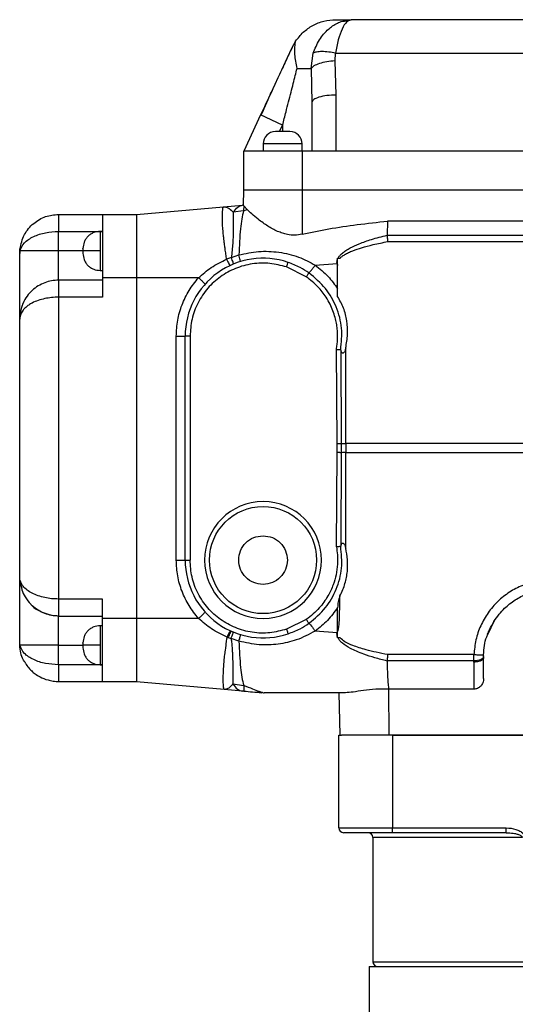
# Model space of a CAD drawing. Header units: millimetres. Extents: x 183 to 1403, y 24 to 1305.
# Tile 28 of 31: x 826 to 928, y 741 to 944. Entities that reach past the tile are written whole.
import ezdxf

# ---------------------------------------------------------------- set-up
doc = ezdxf.new("R2010")
doc.units = ezdxf.units.MM

msp = doc.modelspace()

# ---------------------------------------------------------------- linework, layer by layer
at = {"color": 7, "linetype": 'Continuous', "lineweight": 25}
for p, q in [((892.99, 943.39), (894.09, 943.62)), ((894.09, 943.62), (893.87, 943.51)), ((992.86, 943.62), (894.09, 943.62)), ((882.65, 939.21), (881.87, 937.84)), ((881.9, 937.91), (881.73, 937.54)), ((885.85, 933.62), (886.26, 936.71)), ((890.74, 935.16), (890.87, 936.71)), ((890.87, 936.71), (996.08, 936.71)), ((890.98, 928.14), (890.74, 935.16)), ((882.95, 933.62), (885.85, 933.62)), ((885.85, 933.62), (885.98, 926.6)), ((885.98, 926.6), (885.98, 916.62)), ((890.98, 916.62), (890.98, 928.14)), ((875.44, 924.06), (871.98, 916.62)), ((879.98, 921.94), (875.44, 924.06)), ((871.98, 908.62), (871.98, 916.62)), ((883.98, 916.62), (871.98, 916.62)), ((875.98, 918.12), (875.98, 916.62)), ((883.98, 916.62), (883.98, 918.12)), ((883.98, 916.62), (883.98, 908.62)), ((890.98, 916.62), (883.98, 916.62)), ((995.98, 916.62), (890.98, 916.62)), ((871.92, 905.53), (871.98, 908.62)), ((883.98, 908.62), (871.98, 908.62)), ((883.98, 908.62), (883.98, 899.55)), ((1002.98, 908.62), (883.98, 908.62)), ((849.95, 903.62), (867.8, 905.18)), ((867.8, 905.18), (871.75, 905.53)), ((871.95, 904.35), (869.84, 904.07)), ((871.92, 905.54), (871.75, 905.53)), ((872, 905.4), (871.92, 905.53)), ((872, 905.4), (871.95, 904.35)), ((871.95, 904.35), (872.7, 904.63)), ((872, 905.4), (872.7, 904.63)), ((833.95, 903.62), (842.95, 903.62)), ((842.95, 903.62), (849.95, 903.62)), ((842.95, 903.62), (842.95, 890.62)), ((849.95, 903.62), (849.95, 890.62)), ((901.54, 902.23), (901.44, 899.35)), ((1002.98, 902.23), (901.54, 902.23)), ((833.95, 896.12), (833.95, 900.12)), ((833.95, 900.12), (842.95, 900.12)), ((842.95, 900.12), (842.45, 900.12)), ((901.44, 899.33), (1031.36, 899.33)), ((901.56, 898.03), (1031.36, 898.03)), ((825.95, 895.62), (826, 896.51)), ((826, 896.12), (825.95, 895.62)), ((826, 896.51), (826, 896.12)), ((833.95, 896.12), (826, 896.12)), ((833.95, 890.12), (833.95, 896.12)), ((842.45, 896.12), (838.95, 896.12)), ((869.45, 894.74), (868.47, 894.4)), ((869.45, 894.74), (870.98, 895.29)), ((891.28, 894.49), (891.28, 894.62)), ((891.28, 893.56), (891.28, 894.49)), ((891.34, 894.62), (891.77, 894.62)), ((842.45, 892.12), (842.95, 892.12)), ((884.83, 890.81), (880.77, 892.82)), ((886.68, 893.2), (891.17, 893.54)), ((891.17, 893.54), (891.28, 893.56)), ((891.28, 893.15), (891.28, 893.56)), ((891.28, 886.76), (891.28, 893.15)), ((842.95, 890.12), (833.95, 890.12)), ((842.95, 890.62), (842.95, 886.62)), ((849.95, 890.62), (842.95, 890.62)), ((862.7, 890.62), (849.95, 890.62)), ((849.95, 890.62), (849.95, 820.62)), ((833.95, 886.62), (833.95, 824.62)), ((842.95, 886.62), (833.95, 886.62)), ((825.95, 829.12), (825.95, 882.12)), ((858.12, 832.62), (858.12, 878.62)), ((859.95, 832.62), (859.95, 878.62)), ((860.95, 878.62), (859.95, 878.62)), ((860.95, 878.62), (860.95, 832.62)), ((891.2, 856.55), (891.02, 875.91)), ((892.95, 856.55), (892.95, 876.21)), ((892.07, 856.56), (891.98, 875.66)), ((891.2, 854.69), (891.2, 856.55)), ((892.07, 854.68), (892.07, 856.56)), ((892.95, 856.55), (892.95, 854.69)), ((1072.56, 856.55), (892.95, 856.55)), ((891.02, 835.32), (891.2, 854.69)), ((891.98, 835.57), (892.07, 854.68)), ((892.95, 835.03), (892.95, 854.69)), ((892.95, 854.69), (1072.56, 854.69)), ((859.95, 832.62), (860.95, 832.62)), ((842.95, 824.62), (833.95, 824.62)), ((842.95, 820.62), (842.95, 824.62)), ((833.95, 821.12), (842.95, 821.12)), ((833.95, 815.12), (833.95, 821.12)), ((842.95, 819.12), (842.45, 819.12)), ((849.95, 820.62), (842.95, 820.62)), ((842.95, 807.62), (842.95, 820.62)), ((849.95, 820.62), (849.95, 807.62)), ((862.7, 820.62), (849.95, 820.62)), ((884.83, 820.43), (880.77, 818.41)), ((922.15, 817.34), (923.52, 820.22)), ((891.17, 817.7), (886.68, 818.04)), ((891.28, 817.67), (891.17, 817.7)), ((891.28, 817.67), (891.28, 818.09)), ((891.28, 818.09), (891.39, 818.07)), ((891.28, 816.75), (891.28, 817.67)), ((826, 815.12), (825.95, 815.62)), ((826, 814.73), (825.95, 815.62)), ((826, 815.12), (826, 814.73)), ((833.95, 811.12), (833.95, 815.12)), ((842.45, 815.12), (838.95, 815.12)), ((868.55, 816.81), (868.81, 816.71)), ((868.55, 816.74), (868.55, 816.81)), ((868.55, 816.74), (868.81, 816.71)), ((868.81, 816.71), (869.39, 816.51)), ((871, 815.94), (869.39, 816.51)), ((891.28, 816.62), (891.28, 816.75)), ((891.77, 816.62), (891.34, 816.62)), ((919.29, 813.21), (901.55, 813.2)), ((921.22, 813.17), (921.29, 813.17)), ((842.95, 811.12), (833.95, 811.12)), ((842.45, 811.12), (842.95, 811.12)), ((919.28, 811.91), (901.43, 811.91)), ((919.28, 811.67), (919.28, 811.91)), ((921.28, 812.62), (921.28, 812.8)), ((833.95, 807.74), (833.95, 807.62)), ((842.95, 807.62), (833.95, 807.62)), ((849.95, 807.62), (842.95, 807.62)), ((867.96, 806.04), (849.95, 807.62)), ((869.77, 807.18), (871.97, 806.88)), ((871.75, 805.71), (867.96, 806.04)), ((872.08, 805.68), (871.75, 805.71)), ((872.06, 805.76), (872.08, 805.68)), ((875.16, 805.44), (875.71, 805.38)), ((891.78, 796.62), (891.62, 805.37)), ((919.28, 806.11), (901.76, 806.11)), ((901.76, 806.11), (901.78, 796.62)), ((891.53, 796.62), (892.08, 796.62)), ((891.53, 777.62), (891.53, 796.62)), ((901.78, 796.62), (892.08, 796.62)), ((1018.78, 796.62), (901.78, 796.62)), ((902.53, 796.62), (902.53, 777.62)), ((902.53, 796.62), (1018.03, 796.62)), ((891.53, 777.62), (902.53, 777.62)), ((902.53, 776.62), (902.53, 777.62)), ((902.53, 777.62), (925.91, 777.62)), ((925.91, 776.62), (925.91, 777.62)), ((902.53, 776.62), (892.53, 776.62)), ((898.53, 775.62), (898.53, 750.12)), ((925.91, 776.62), (902.53, 776.62)), ((925.91, 776.62), (926.36, 776.58)), ((897.78, 749.12), (897.78, 733.62)), ((897.78, 749.12), (1022.78, 749.12))]:
    msp.add_line(p, q, dxfattribs=at)
at = {"color": 8, "linetype": 'Continuous', "lineweight": 25}
for p, q in [((879.36, 920.62), (879.98, 921.94)), ((879.98, 921.94), (879.98, 920.62)), ((883.98, 918.12), (875.98, 918.12)), ((842.45, 900.12), (842.45, 896.12)), ((838.95, 896.12), (833.95, 896.12)), ((842.45, 896.12), (842.45, 892.12)), ((842.45, 819.12), (842.45, 815.12)), ((833.95, 815.12), (838.95, 815.12)), ((842.45, 815.12), (842.45, 811.12)), ((929.21, 775.62), (898.53, 775.62)), ((898.53, 750.12), (960.28, 750.12))]:
    msp.add_line(p, q, dxfattribs=at)
at = {"color": 7, "linetype": 'Continuous', "lineweight": 25, "flags": 128}
for points in [[(833.95, 815.12), (832.49, 815.12), (831.09, 815.12), (829.78, 815.12), (828.61, 815.12), (827.62, 815.12), (826.84, 815.12), (826.29, 815.12), (826, 815.12)], [(867.96, 806.04), (867.95, 806.05), (867.95, 806.06), (867.95, 806.06), (867.94, 806.08), (867.92, 806.11), (867.9, 806.2), (867.88, 806.27), (867.88, 806.3), (867.85, 806.5), (867.83, 806.7), (867.82, 806.9), (867.81, 807.07), (867.78, 807.5), (867.78, 807.84), (867.78, 808.4), (867.78, 808.82), (867.8, 809.37), (867.82, 809.97), (867.9, 811.03), (867.98, 811.95), (868.06, 812.78), (868.11, 813.2), (868.15, 813.56), (868.19, 813.88), (868.19, 813.88), (868.19, 813.88), (868.19, 813.88), (868.19, 813.88), (868.19, 813.88), (868.19, 813.88), (868.19, 813.88), (868.19, 813.88), (868.19, 813.88), (868.19, 813.88), (868.19, 813.88), (868.19, 813.9), (868.19, 813.93), (868.21, 814.07), (868.28, 814.6), (868.34, 815.06), (868.37, 815.35), (868.44, 815.93), (868.5, 816.39), (868.55, 816.74)], [(921.28, 812.8), (921.24, 812.62), (921.12, 812.45), (920.94, 812.3), (920.69, 812.16), (920.38, 812.05), (920.04, 811.97), (919.67, 811.92), (919.28, 811.91)]]:
    msp.add_lwpolyline(points, dxfattribs=at)
at = {"color": 7, "linetype": 'Continuous', "lineweight": 25}
msp.add_circle((875.95, 832.62), 11, dxfattribs=at)
for centre, radius, start, end in [((878.48, 918.12), 2.5, 90, 180), ((881.48, 918.12), 2.5, 0, 90), ((875.95, 878.62), 16, 71.243, 180), ((892.85, 881.46), 24.92, 268.2178, 270.2236), ((892.85, 829.77), 24.92, 89.7764, 91.7822), ((875.95, 832.62), 12, 90, 270), ((875.95, 832.62), 12, 270, 90), ((875.95, 832.62), 16, 180, 288.7588), ((892.53, 777.62), 1, 180, 270), ((897.53, 775.62), 1, 0, 90), ((899.53, 750.12), 1, 180, 270)]:
    msp.add_arc(centre, radius, start, end, dxfattribs=at)
for points, knots in [([(882.65, 939.21), (883.15, 939.85), (884.15, 941.13), (886.16, 942.5), (888.44, 943.44), (890.1, 943.56), (890.94, 943.62)], [0, 0, 0, 0, 0.244003, 0.491821, 0.743951, 1, 1, 1, 1]), ([(882.95, 933.62), (882.74, 934.59), (882.34, 936.55), (882.54, 938.32), (882.65, 939.21)], [0, 0, 0, 0, 0.496898, 1, 1, 1, 1]), ([(881.87, 937.84), (881.45, 936.93), (880.56, 935.03), (879.11, 931.91), (877.39, 928.23), (876.13, 925.54), (875.44, 924.06)], [0, 0, 0, 0, 0.204794, 0.421679, 0.681712, 1, 1, 1, 1]), ([(881.73, 937.54), (881.64, 937.35), (881.02, 936), (879.7, 933.17), (877.7, 928.85), (876.28, 925.71), (875.52, 924.02)], [0, 0, 0, 0, 0.045474, 0.310845, 0.629215, 1, 1, 1, 1]), ([(890.87, 936.71), (890.39, 936.81), (889.39, 937.01), (888.01, 937.09), (886.88, 937.01), (886.47, 936.81), (886.26, 936.71)], [0, 0, 0, 0, 0.240038, 0.494776, 0.752321, 1, 1, 1, 1]), ([(890.74, 935.16), (890.17, 935.11), (889, 935), (887.47, 934.62), (886.33, 934.14), (886, 933.79), (885.85, 933.62)], [0, 0, 0, 0, 0.249214, 0.509149, 0.764093, 1, 1, 1, 1]), ([(879.98, 921.94), (880.21, 922.85), (880.61, 924.44), (881.19, 926.71), (881.68, 928.65), (882.14, 930.46), (882.56, 932.09), (882.82, 933.12), (882.95, 933.62)], [0, 0, 0, 0, 0.232281, 0.408632, 0.579538, 0.732109, 0.87226, 1, 1, 1, 1]), ([(881.48, 920.62), (881.45, 920.62), (881.41, 920.62), (881.11, 920.62), (880.81, 920.62), (880.62, 920.62), (880.51, 920.62), (880.34, 920.62), (879.96, 920.62), (879.5, 920.62), (879.15, 920.62), (878.99, 920.62), (878.9, 920.62), (878.76, 920.62), (878.6, 920.62), (878.52, 920.62), (878.49, 920.62), (878.48, 920.62), (878.48, 920.62), (878.48, 920.62), (878.48, 920.62)], [0, 0, 0, 0, 0.12471, 0.24942, 0.314644, 0.379754, 0.380816, 0.388673, 0.499673, 0.619445, 0.684669, 0.749779, 0.750965, 0.75953, 0.879607, 0.939792, 0.94285, 0.969766, 0.98881, 1, 1, 1, 1]), ([(868.47, 894.4), (868.45, 894.57), (868.4, 894.92), (868.32, 895.47), (868.24, 896.01), (868.17, 896.49), (868.12, 896.85), (868.07, 897.21), (868.02, 897.62), (867.96, 898.04), (867.89, 898.61), (867.8, 899.47), (867.69, 900.64), (867.62, 901.66), (867.6, 902.42), (867.59, 903.01), (867.6, 903.63), (867.63, 904.31), (867.69, 904.79), (867.73, 905.05), (867.78, 905.16), (867.79, 905.17), (867.8, 905.18)], [0, 0, 0, 0, 0.028708, 0.058174, 0.090568, 0.121901, 0.140298, 0.153681, 0.185835, 0.213407, 0.230858, 0.291693, 0.377804, 0.472523, 0.526169, 0.573006, 0.63962, 0.72303, 0.831487, 0.900747, 0.9489, 1, 1, 1, 1]), ([(867.8, 905.18), (868.15, 905.14), (868.5, 905.1), (868.89, 904.87), (868.94, 904.84), (869.02, 904.78), (869.1, 904.72), (869.14, 904.69), (869.16, 904.68), (869.19, 904.65), (869.24, 904.62), (869.28, 904.59), (869.29, 904.57), (869.33, 904.54), (869.37, 904.51), (869.41, 904.47), (869.42, 904.46), (869.42, 904.46), (869.42, 904.46), (869.42, 904.46), (869.55, 904.34), (869.69, 904.2), (869.84, 904.07)], [0, 0, 0, 0, 0.5515026, 0.552602, 0.561517, 0.6208433, 0.6688593, 0.6818937, 0.6856694, 0.6876181, 0.7332165, 0.7461034, 0.7500712, 0.7523897, 0.7973356, 0.8087889, 0.8117634, 0.8125628, 0.8127906, 0.8128615, 0.8129038, 1, 1, 1, 1]), ([(869.84, 904.07), (869.84, 903.56), (869.85, 902.56), (869.81, 900.34), (869.76, 897.72), (869.55, 895.74), (869.45, 894.74)], [0, 0, 0, 0, 0.249643, 0.498396, 0.747874, 1, 1, 1, 1]), ([(869.84, 904.07), (870.13, 904.47), (870.71, 905.27), (871.4, 905.44), (871.75, 905.53)], [0, 0, 0, 0, 0.5, 1, 1, 1, 1]), ([(871.95, 904.35), (871.82, 903.83), (871.56, 902.82), (871.3, 900.65), (871.11, 898.16), (871.03, 896.24), (870.98, 895.29)], [0, 0, 0, 0, 0.258121, 0.497596, 0.75138, 1, 1, 1, 1]), ([(883.98, 899.55), (883.47, 899.46), (882.46, 899.29), (881.09, 899.44), (879.92, 899.75), (878.89, 900.15), (877.88, 900.65), (876.89, 901.24), (875.89, 901.91), (874.74, 902.76), (873.58, 903.74), (872.99, 904.33), (872.7, 904.63)], [0, 0, 0, 0, 0.096515, 0.195635, 0.263082, 0.336218, 0.419393, 0.500505, 0.589671, 0.694893, 0.851244, 1, 1, 1, 1]), ([(826, 896.51), (826.22, 897.52), (826.66, 899.48), (828.63, 901.81), (831.14, 903.33), (833.03, 903.53), (833.95, 903.62)], [0, 0, 0, 0, 0.284162, 0.545921, 0.781139, 1, 1, 1, 1]), ([(883.98, 899.55), (885.8, 899.93), (889.54, 900.71), (895.41, 901.59), (899.45, 902.01), (901.54, 902.23)], [0, 0, 0, 0, 0.314297, 0.645565, 1, 1, 1, 1]), ([(826, 896.12), (826.22, 896.69), (826.66, 897.79), (828.63, 899.1), (831.14, 899.96), (833.03, 900.07), (833.95, 900.12)], [0, 0, 0, 0, 0.284163, 0.545922, 0.78114, 1, 1, 1, 1]), ([(842.45, 900.12), (842.01, 900.07), (841.33, 900), (840.51, 899.56), (839.95, 899.11), (839.5, 898.55), (839.06, 897.74), (838.99, 897.06), (838.95, 896.62)], [0, 0, 0, 0, 0.239457, 0.368361, 0.5, 0.631639, 0.760543, 1, 1, 1, 1]), ([(891.34, 894.62), (891.45, 894.8), (891.7, 895.19), (892.27, 895.71), (893, 896.25), (894.14, 896.91), (895.89, 897.7), (898.42, 898.58), (900.36, 899.08), (901.44, 899.35)], [0, 0, 0, 0, 0.055823, 0.12245, 0.201563, 0.294215, 0.471793, 0.706138, 1, 1, 1, 1]), ([(891.77, 894.62), (891.9, 894.75), (892.19, 895.03), (892.78, 895.41), (893.52, 895.8), (894.68, 896.29), (896.37, 896.85), (898.75, 897.49), (900.56, 897.84), (901.56, 898.03)], [0, 0, 0, 0, 0.052917, 0.11706, 0.198535, 0.2934, 0.474715, 0.708338, 1, 1, 1, 1]), ([(901.44, 899.33), (901.44, 899.33), (901.44, 899.34), (901.44, 899.35), (901.44, 899.35)], [0, 0, 0, 0, 0.500149, 1, 1, 1, 1]), ([(901.44, 899.33), (901.45, 899.16), (901.49, 898.75), (901.53, 898.3), (901.56, 898.03)], [0, 0, 0, 0, 0.395764, 1, 1, 1, 1]), ([(838.95, 896.58), (838.95, 896.6), (838.95, 896.63), (838.95, 896.6), (838.95, 896.54), (838.95, 896.47), (838.95, 896.39), (838.95, 896.28), (838.95, 896.18), (838.95, 896.12)], [0, 0, 0, 0, 0.193186, 0.3863719, 0.4917588, 0.5965932, 0.7019798, 0.806814, 1, 1, 1, 1]), ([(838.95, 896.12), (838.95, 896.06), (838.95, 895.96), (838.95, 895.84), (838.95, 895.76), (838.95, 895.7), (838.95, 895.64), (838.95, 895.62), (838.95, 895.62)], [0, 0, 0, 0, 0.239443, 0.370064, 0.5, 0.630621, 0.760557, 1, 1, 1, 1]), ([(870.98, 895.29), (872.33, 895.58), (875.04, 896.17), (879.22, 895.97), (883.19, 895.07), (885.55, 893.8), (886.68, 893.2)], [0, 0, 0, 0, 0.251126, 0.507925, 0.765943, 1, 1, 1, 1]), ([(825.95, 882.12), (825.95, 882.16), (825.95, 882.25), (825.95, 883), (825.95, 884.23), (825.95, 885.98), (825.95, 888.12), (825.95, 890.54), (825.95, 893.07), (825.95, 894.78), (825.95, 895.62)], [0, 0, 0, 0, 0.1168993, 0.2404756, 0.3689417, 0.5, 0.6310583, 0.7595244, 0.8831007, 1, 1, 1, 1]), ([(838.95, 895.62), (838.99, 895.18), (839.06, 894.5), (839.5, 893.69), (839.95, 893.12), (840.51, 892.67), (841.33, 892.24), (842.01, 892.16), (842.45, 892.12)], [0, 0, 0, 0, 0.239457, 0.368361, 0.5, 0.631639, 0.760543, 1, 1, 1, 1]), ([(862.7, 890.62), (863.54, 891.36), (865.28, 892.89), (867.38, 893.88), (868.47, 894.4)], [0, 0, 0, 0, 0.4794446, 1, 1, 1, 1]), ([(868.47, 894.4), (868.56, 894.22), (868.74, 893.86), (868.95, 893.43), (869.11, 893.15), (869.13, 893.12), (869.15, 893.1)], [0, 0, 0, 0, 0.24331, 0.5, 0.75669, 1, 1, 1, 1]), ([(869.88, 893.43), (869.89, 893.45), (869.89, 893.49), (869.8, 893.78), (869.65, 894.2), (869.51, 894.57), (869.45, 894.74)], [0, 0, 0, 0, 0.24253, 0.498383, 0.755106, 1, 1, 1, 1]), ([(871.31, 893.93), (871.31, 893.95), (871.32, 893.99), (871.25, 894.29), (871.14, 894.73), (871.04, 895.11), (870.98, 895.29)], [0, 0, 0, 0, 0.243669, 0.499998, 0.756329, 1, 1, 1, 1]), ([(891.17, 893.54), (891.15, 893.7), (891.11, 894.02), (891.22, 894.33), (891.28, 894.48)], [0, 0, 0, 0, 0.494188, 1, 1, 1, 1]), ([(880.77, 892.82), (879.64, 893.12), (877.34, 893.73), (873.72, 893.59), (870.25, 892.65), (867.13, 890.92), (864.49, 888.52), (862.48, 885.54), (861.19, 882.16), (861.03, 879.79), (860.95, 878.62)], [0, 0, 0, 0, 0.123224, 0.25, 0.376776, 0.5, 0.623224, 0.75, 0.876776, 1, 1, 1, 1]), ([(885.39, 891.6), (884.79, 892), (883.44, 892.88), (881.93, 893.45), (881.09, 893.77)], [0, 0, 0, 0, 0.445426, 1, 1, 1, 1]), ([(885.39, 891.6), (885.45, 891.66), (885.56, 891.77), (885.89, 892.16), (886.28, 892.66), (886.55, 893.02), (886.68, 893.2)], [0, 0, 0, 0, 0.250518, 0.511086, 0.765598, 1, 1, 1, 1]), ([(886.68, 893.2), (887.6, 892.46), (889.36, 891.05), (890.66, 889.21), (891.28, 888.33)], [0, 0, 0, 0, 0.523722, 1, 1, 1, 1]), ([(891.17, 893.54), (891.18, 893.5), (891.19, 893.45), (891.21, 893.39), (891.22, 893.35), (891.23, 893.32), (891.25, 893.25), (891.26, 893.19), (891.28, 893.15)], [0, 0, 0, 0, 0.250026, 0.414628, 0.500053, 0.556456, 0.658581, 1, 1, 1, 1]), ([(833.95, 890.12), (833.46, 890.09), (832.48, 890.04), (831.05, 889.62), (829.7, 888.95), (828.47, 888.02), (827.4, 886.82), (826.7, 885.6), (826.27, 884.43), (826, 883.34), (825.97, 882.55), (825.95, 882.12)], [0, 0, 0, 0, 0.107528, 0.217254, 0.331253, 0.452774, 0.577289, 0.716756, 0.796591, 0.891003, 1, 1, 1, 1]), ([(858.12, 878.62), (858.18, 879.71), (858.29, 881.9), (859.22, 885.07), (860.64, 888.05), (862.02, 889.76), (862.7, 890.62)], [0, 0, 0, 0, 0.248877, 0.499293, 0.749381, 1, 1, 1, 1]), ([(862.7, 890.62), (862.88, 890.46), (863.25, 890.12), (863.7, 889.68), (863.99, 889.37), (864.01, 889.31), (864.02, 889.28)], [0, 0, 0, 0, 0.240929, 0.499999, 0.759071, 1, 1, 1, 1]), ([(885.39, 891.6), (885.37, 891.58), (885.33, 891.52), (885.19, 891.32), (885.02, 891.08), (884.89, 890.9), (884.83, 890.81)], [0, 0, 0, 0, 0.2429237, 0.4999979, 0.7570733, 1, 1, 1, 1]), ([(891.02, 875.91), (891.07, 876.24), (891.18, 876.88), (891.26, 877.87), (891.28, 878.93), (891.22, 880.06), (891.05, 881.26), (890.76, 882.51), (890.33, 883.83), (889.72, 885.23), (888.74, 886.93), (887.21, 888.93), (885.66, 890.15), (884.83, 890.81)], [0, 0, 0, 0, 0.057842, 0.115571, 0.173454, 0.244306, 0.314987, 0.385984, 0.469954, 0.5593, 0.654044, 0.815062, 1, 1, 1, 1]), ([(891.91, 875.83), (892.06, 877.31), (892.35, 880.29), (891.16, 884.64), (888.92, 888.64), (886.59, 890.59), (885.39, 891.6)], [0, 0, 0, 0, 0.246517, 0.496228, 0.739686, 1, 1, 1, 1]), ([(833.95, 886.62), (833.46, 886.6), (832.48, 886.57), (831.05, 886.34), (829.7, 885.96), (828.62, 885.5), (827.78, 885), (827.14, 884.51), (826.56, 883.9), (826.06, 883.09), (825.99, 882.47), (825.95, 882.12)], [0, 0, 0, 0, 0.107393, 0.217223, 0.3314, 0.452779, 0.534057, 0.622053, 0.716879, 0.841564, 1, 1, 1, 1]), ([(892.95, 876.21), (893.1, 877.12), (893.42, 878.95), (893.29, 881.28), (892.91, 883.09), (892.37, 884.81), (891.71, 885.99), (891.28, 886.76)], [0, 0, 0, 0, 0.253707, 0.507067, 0.632051, 0.757559, 1, 1, 1, 1]), ([(891.02, 875.91), (891.14, 875.9), (891.31, 875.89), (891.48, 875.87), (891.61, 875.86), (891.77, 875.85), (891.87, 875.84), (891.91, 875.83)], [0, 0, 0, 0, 0.340479, 0.44487, 0.499719, 0.76252, 1, 1, 1, 1]), ([(891.98, 875.66), (891.97, 875.71), (891.96, 875.77), (891.94, 875.82), (891.92, 875.83), (891.92, 875.83), (891.91, 875.83)], [0, 0, 0, 0, 0.597942, 0.815332, 0.910258, 1, 1, 1, 1]), ([(892.95, 876.21), (892.89, 875.97), (892.81, 875.66), (892.63, 875.32), (892.5, 875.18), (892.38, 875.12), (892.29, 875.13), (892.2, 875.16), (892.11, 875.26), (892.03, 875.42), (892, 875.58), (891.98, 875.66)], [0, 0, 0, 0, 0.324292, 0.4385, 0.526825, 0.580805, 0.635861, 0.688995, 0.747482, 0.863029, 1, 1, 1, 1]), ([(891.2, 856.55), (891.29, 856.55), (891.47, 856.55), (891.72, 856.55), (891.93, 856.56), (892.03, 856.56), (892.07, 856.56)], [0, 0, 0, 0, 0.251819, 0.508422, 0.76059, 1, 1, 1, 1]), ([(892.07, 854.68), (892.03, 854.68), (891.93, 854.68), (891.72, 854.68), (891.47, 854.69), (891.29, 854.69), (891.2, 854.69)], [0, 0, 0, 0, 0.23941, 0.491577, 0.748181, 1, 1, 1, 1]), ([(891.02, 835.32), (891.1, 834.79), (891.28, 833.63), (891.29, 831.7), (891.01, 829.62), (890.37, 827.4), (889.49, 825.53), (888.48, 823.97), (887.47, 822.72), (886.27, 821.51), (885.31, 820.79), (884.83, 820.43)], [0, 0, 0, 0, 0.094548, 0.207187, 0.337725, 0.463218, 0.612182, 0.700635, 0.78932, 0.894451, 1, 1, 1, 1]), ([(885.39, 819.63), (886.59, 820.64), (888.92, 822.6), (891.16, 826.6), (892.35, 830.95), (892.06, 833.92), (891.91, 835.4)], [0, 0, 0, 0, 0.260367, 0.503916, 0.753562, 1, 1, 1, 1]), ([(891.91, 835.4), (891.87, 835.4), (891.77, 835.39), (891.61, 835.38), (891.48, 835.36), (891.31, 835.35), (891.14, 835.33), (891.02, 835.32)], [0, 0, 0, 0, 0.237857, 0.500301, 0.553453, 0.657313, 1, 1, 1, 1]), ([(891.91, 835.4), (891.92, 835.4), (891.92, 835.41), (891.94, 835.42), (891.96, 835.47), (891.97, 835.53), (891.98, 835.57)], [0, 0, 0, 0, 0.089724, 0.184637, 0.402018, 1, 1, 1, 1]), ([(891.98, 835.57), (892, 835.67), (892.03, 835.84), (892.13, 836.01), (892.23, 836.09), (892.32, 836.12), (892.41, 836.1), (892.52, 836.04), (892.64, 835.9), (892.81, 835.56), (892.89, 835.26), (892.95, 835.03)], [0, 0, 0, 0, 0.14946, 0.270811, 0.330954, 0.383236, 0.432605, 0.484842, 0.572014, 0.684354, 1, 1, 1, 1]), ([(891.76, 825.27), (891.97, 825.69), (892.37, 826.51), (892.8, 827.79), (893.12, 829.04), (893.34, 830.68), (893.37, 832.69), (893.09, 834.26), (892.95, 835.03)], [0, 0, 0, 0, 0.139496, 0.272962, 0.401276, 0.525596, 0.765437, 1, 1, 1, 1]), ([(862.7, 820.62), (862.01, 821.47), (860.64, 823.19), (859.22, 826.17), (858.29, 829.34), (858.18, 831.53), (858.12, 832.62)], [0, 0, 0, 0, 0.250764, 0.500904, 0.751162, 1, 1, 1, 1]), ([(880.77, 818.41), (879.64, 818.11), (877.34, 817.5), (873.72, 817.65), (870.25, 818.59), (867.13, 820.31), (864.49, 822.71), (862.48, 825.7), (861.19, 829.08), (861.03, 831.45), (860.95, 832.62)], [0, 0, 0, 0, 0.123224, 0.25, 0.376776, 0.5, 0.623224, 0.75, 0.876776, 1, 1, 1, 1]), ([(826.08, 828.31), (826.07, 828.34), (825.96, 828.6), (825.95, 828.88), (825.95, 829.12)], [0, 0, 0, 0, 0.108348, 1, 1, 1, 1]), ([(825.95, 815.62), (825.95, 816.45), (825.95, 818.17), (825.95, 820.7), (825.95, 823.11), (825.95, 825.26), (825.95, 827), (825.95, 828.24), (825.95, 828.98), (825.95, 829.07), (825.95, 829.12)], [0, 0, 0, 0, 0.1169, 0.240476, 0.368942, 0.5, 0.631058, 0.759524, 0.8831, 1, 1, 1, 1]), ([(826.07, 828.35), (826.15, 827.73), (826.3, 826.6), (827.06, 824.89), (827.81, 824.02), (828.23, 823.53)], [0, 0, 0, 0, 0.348343, 0.632283, 1, 1, 1, 1]), ([(935.28, 828.57), (934.26, 828.52), (932.22, 828.4), (929.27, 827.5), (926.53, 826.09), (924.12, 824.18), (922.11, 821.84), (920.6, 819.16), (919.58, 816.25), (919.38, 814.22), (919.29, 813.21)], [0, 0, 0, 0, 0.124649, 0.249885, 0.374956, 0.500012, 0.625138, 0.750189, 0.87555, 1, 1, 1, 1]), ([(891.76, 825.27), (891.62, 824.86), (891.35, 824.09), (891.29, 823.28), (891.27, 822.9)], [0, 0, 0, 0, 0.536299, 1, 1, 1, 1]), ([(891.39, 818.07), (891.47, 818.65), (891.64, 819.82), (891.69, 821.61), (891.71, 823.43), (891.75, 824.66), (891.76, 825.27)], [0, 0, 0, 0, 0.242907, 0.490874, 0.7431, 1, 1, 1, 1]), ([(922.1, 817.36), (922.1, 817.36), (922.21, 817.7), (922.61, 818.61), (923.34, 820.02), (924.39, 821.47), (925.8, 823.01), (927.69, 824.48), (929.89, 825.65), (931.38, 826.02), (931.99, 826.17)], [0, 0, 0, 0, 0.000821, 0.078057, 0.215052, 0.344305, 0.465816, 0.667049, 0.863288, 1, 1, 1, 1]), ([(828.23, 823.53), (828.23, 823.52), (828.74, 822.85), (829.88, 822.19), (831.55, 821.51), (832.89, 821.23), (833.64, 821.19), (834.03, 821.18)], [0, 0, 0, 0, 0.003605, 0.395217, 0.669414, 0.828192, 1, 1, 1, 1]), ([(833.95, 821.12), (833.46, 821.14), (832.48, 821.2), (831.05, 821.61), (829.7, 822.29), (828.77, 822.96), (828.34, 823.42), (828.26, 823.51)], [0, 0, 0, 0, 0.222612, 0.449829, 0.685888, 0.937476, 1, 1, 1, 1]), ([(862.7, 820.62), (862.88, 820.78), (863.25, 821.12), (863.7, 821.55), (863.99, 821.87), (864.01, 821.92), (864.02, 821.95)], [0, 0, 0, 0, 0.24093, 0.5, 0.759071, 1, 1, 1, 1]), ([(891.27, 822.9), (890.61, 821.97), (889.31, 820.14), (887.55, 818.73), (886.68, 818.04)], [0, 0, 0, 0, 0.503291, 1, 1, 1, 1]), ([(891.28, 818.09), (891.27, 818.88), (891.26, 820.08), (891.26, 821.56), (891.27, 822.33), (891.27, 822.72), (891.27, 822.84), (891.27, 822.88), (891.27, 822.9)], [0, 0, 0, 0, 0.496471, 0.747353, 0.92479, 0.975173, 0.990781, 1, 1, 1, 1]), ([(842.45, 819.12), (842.01, 819.07), (841.33, 819), (840.51, 818.56), (839.95, 818.11), (839.5, 817.55), (839.06, 816.74), (838.99, 816.06), (838.95, 815.62)], [0, 0, 0, 0, 0.239457, 0.368361, 0.5, 0.631639, 0.760543, 1, 1, 1, 1]), ([(868.55, 816.81), (867.45, 817.32), (865.31, 818.31), (863.55, 819.87), (862.7, 820.62)], [0, 0, 0, 0, 0.519496, 1, 1, 1, 1]), ([(881.09, 817.47), (881.93, 817.79), (883.44, 818.36), (884.79, 819.24), (885.39, 819.63)], [0, 0, 0, 0, 0.555126, 1, 1, 1, 1]), ([(885.39, 819.63), (885.37, 819.66), (885.32, 819.72), (885.19, 819.92), (885.02, 820.16), (884.89, 820.34), (884.83, 820.43)], [0, 0, 0, 0, 0.250725, 0.510589, 0.764705, 1, 1, 1, 1]), ([(885.39, 819.63), (885.44, 819.58), (885.56, 819.48), (885.88, 819.09), (886.27, 818.6), (886.54, 818.22), (886.68, 818.04)], [0, 0, 0, 0, 0.241616, 0.498965, 0.75688, 1, 1, 1, 1]), ([(869.22, 818.1), (869.21, 818.09), (869.18, 818.06), (869.03, 817.77), (868.81, 817.35), (868.64, 816.98), (868.55, 816.81)], [0, 0, 0, 0, 0.243332, 0.5, 0.756668, 1, 1, 1, 1]), ([(868.81, 816.71), (868.89, 816.89), (869.06, 817.25), (869.25, 817.68), (869.38, 817.96), (869.4, 818), (869.41, 818.01)], [0, 0, 0, 0, 0.243853, 0.500534, 0.756927, 1, 1, 1, 1]), ([(869.39, 816.51), (869.46, 816.69), (869.6, 817.05), (869.76, 817.48), (869.85, 817.77), (869.84, 817.81), (869.84, 817.83)], [0, 0, 0, 0, 0.244447, 0.501007, 0.757025, 1, 1, 1, 1]), ([(886.68, 818.04), (885.4, 817.37), (882.99, 816.09), (879.05, 815.26), (875.05, 815.07), (872.38, 815.65), (871, 815.94)], [0, 0, 0, 0, 0.264877, 0.500819, 0.74238, 1, 1, 1, 1]), ([(871, 815.94), (871.05, 816.13), (871.16, 816.5), (871.27, 816.94), (871.34, 817.24), (871.33, 817.28), (871.33, 817.3)], [0, 0, 0, 0, 0.243673, 0.500001, 0.756329, 1, 1, 1, 1]), ([(891.28, 816.75), (891.22, 816.9), (891.11, 817.21), (891.15, 817.53), (891.17, 817.7)], [0, 0, 0, 0, 0.485076, 1, 1, 1, 1]), ([(891.17, 817.7), (891.19, 817.76), (891.21, 817.83), (891.23, 817.91), (891.25, 817.98), (891.26, 818.04), (891.28, 818.09)], [0, 0, 0, 0, 0.500024, 0.518265, 0.648853, 1, 1, 1, 1]), ([(921.25, 813.17), (921.34, 814.44), (921.44, 815.89), (922.07, 817.17), (922.15, 817.34)], [0, 0, 0, 0, 0.87366, 1, 1, 1, 1]), ([(833.95, 811.12), (833.03, 811.17), (831.14, 811.28), (828.63, 812.14), (826.66, 813.45), (826.22, 814.55), (826, 815.12)], [0, 0, 0, 0, 0.218903, 0.454223, 0.716106, 1, 1, 1, 1]), ([(838.95, 815.58), (838.95, 815.6), (838.95, 815.63), (838.95, 815.6), (838.95, 815.54), (838.95, 815.47), (838.95, 815.39), (838.95, 815.28), (838.95, 815.18), (838.95, 815.12)], [0, 0, 0, 0, 0.193186, 0.386372, 0.491759, 0.596593, 0.70198, 0.806814, 1, 1, 1, 1]), ([(838.95, 815.12), (838.95, 815.06), (838.95, 814.96), (838.95, 814.84), (838.95, 814.76), (838.95, 814.7), (838.95, 814.64), (838.95, 814.62), (838.95, 814.62)], [0, 0, 0, 0, 0.239443, 0.370064, 0.5, 0.630621, 0.760557, 1, 1, 1, 1]), ([(869.39, 816.51), (869.43, 816.18), (869.52, 815.44), (869.61, 814.39), (869.67, 813.14), (869.72, 811.95), (869.74, 810.79), (869.77, 809.85), (869.76, 808.89), (869.78, 807.96), (869.77, 807.43), (869.77, 807.18)], [0, 0, 0, 0, 0.084433, 0.184165, 0.272055, 0.41634, 0.517873, 0.624215, 0.723523, 0.867156, 1, 1, 1, 1]), ([(871, 815.94), (871.05, 814.99), (871.13, 813.07), (871.32, 810.57), (871.58, 808.41), (871.84, 807.4), (871.97, 806.88)], [0, 0, 0, 0, 0.24886, 0.502732, 0.742075, 1, 1, 1, 1]), ([(901.43, 811.88), (900.59, 812.09), (898.98, 812.5), (896.89, 813.18), (895.22, 813.83), (893.71, 814.54), (892.53, 815.28), (891.7, 816.04), (891.45, 816.44), (891.34, 816.62)], [0, 0, 0, 0, 0.230394, 0.436552, 0.580012, 0.704248, 0.876841, 0.943861, 1, 1, 1, 1]), ([(901.55, 813.2), (900.77, 813.36), (899.28, 813.64), (897.32, 814.13), (895.72, 814.59), (894.26, 815.12), (892.88, 815.68), (892.09, 816.35), (891.77, 816.62)], [0, 0, 0, 0, 0.2288219, 0.4339425, 0.5780268, 0.7051459, 0.8796223, 1, 1, 1, 1]), ([(827.07, 811.61), (827.02, 811.66), (826.28, 812.54), (826.13, 813.67), (826, 814.73)], [0, 0, 0, 0, 0.060355, 1, 1, 1, 1]), ([(838.95, 814.62), (838.99, 814.18), (839.06, 813.5), (839.5, 812.69), (839.95, 812.12), (840.51, 811.67), (841.33, 811.24), (842.01, 811.16), (842.45, 811.12)], [0, 0, 0, 0, 0.239457, 0.368361, 0.5, 0.631639, 0.760543, 1, 1, 1, 1]), ([(901.55, 813.2), (901.53, 812.93), (901.49, 812.48), (901.45, 812.07), (901.43, 811.91)], [0, 0, 0, 0, 0.606736, 1, 1, 1, 1]), ([(919.28, 811.91), (919.28, 812.12), (919.28, 812.53), (919.29, 812.98), (919.29, 813.21)], [0, 0, 0, 0, 0.501449, 1, 1, 1, 1]), ([(921.28, 812.8), (921.28, 812.86), (921.28, 812.97), (921.28, 813.11), (921.29, 813.17)], [0, 0, 0, 0, 0.503943, 1, 1, 1, 1]), ([(827.06, 811.58), (827.08, 811.53), (827.27, 811.13), (827.74, 810.55), (828.42, 809.81), (829.17, 809.18), (830.23, 808.51), (831.52, 808.02), (832.86, 807.73), (833.63, 807.69), (834.03, 807.68)], [0, 0, 0, 0, 0.021197, 0.170658, 0.275568, 0.386479, 0.540986, 0.744454, 0.866054, 1, 1, 1, 1]), ([(901.43, 811.88), (901.43, 811.89), (901.43, 811.9), (901.43, 811.91), (901.43, 811.91)], [0, 0, 0, 0, 0.499851, 1, 1, 1, 1]), ([(901.43, 811.88), (901.45, 811.29), (901.48, 810.06), (901.55, 808.46), (901.64, 807.05), (901.72, 806.43), (901.76, 806.11)], [0, 0, 0, 0, 0.230988, 0.477012, 0.734818, 1, 1, 1, 1]), ([(921.28, 812.62), (921.25, 812.5), (921.21, 812.31), (920.96, 812.09), (920.7, 811.94), (920.38, 811.82), (919.91, 811.7), (919.53, 811.68), (919.28, 811.67)], [0, 0, 0, 0, 0.239459, 0.368362, 0.500001, 0.63164, 0.760543, 1, 1, 1, 1]), ([(919.28, 811.67), (919.28, 811.05), (919.28, 809.82), (919.28, 808.27), (919.28, 806.97), (919.28, 806.4), (919.28, 806.11)], [0, 0, 0, 0, 0.250139, 0.500116, 0.750055, 1, 1, 1, 1]), ([(921.28, 808.29), (921.28, 808.79), (921.28, 809.85), (921.28, 811.67), (921.28, 812.62)], [0, 0, 0, 0, 0.47489, 1, 1, 1, 1]), ([(869.77, 807.18), (869.58, 806.97), (869.17, 806.52), (868.57, 806.09), (868.17, 806.06), (867.96, 806.04)], [0, 0, 0, 0, 0.296638, 0.629078, 1, 1, 1, 1]), ([(869.77, 807.18), (870.07, 806.77), (870.67, 805.97), (871.39, 805.8), (871.75, 805.71)], [0, 0, 0, 0, 0.5, 1, 1, 1, 1]), ([(921.28, 808.29), (921.24, 808), (921.18, 807.42), (920.72, 806.69), (920.16, 806.3), (919.66, 806.14), (919.4, 806.12), (919.28, 806.11)], [0, 0, 0, 0, 0.2683185, 0.5236154, 0.7660821, 0.8830441, 1, 1, 1, 1]), ([(872.03, 805.71), (873.22, 805.57), (874.46, 805.43), (875.65, 805.46), (875.69, 805.46)], [0, 0, 0, 0, 0.966972, 1, 1, 1, 1]), ([(875.69, 805.47), (875.73, 805.46), (875.98, 805.37), (876.09, 805.37), (876.19, 805.37)], [0, 0, 0, 0, 0.170934, 1, 1, 1, 1]), ([(892.89, 805.37), (890.1, 805.37), (884.49, 805.37), (878.96, 805.37), (876.19, 805.37)], [0, 0, 0, 0, 0.498801, 1, 1, 1, 1]), ([(901.76, 806.11), (900.86, 806.12), (899.06, 806.13), (896.54, 805.84), (894.37, 805.48), (893.38, 805.4), (892.89, 805.37)], [0, 0, 0, 0, 0.246574, 0.499215, 0.755661, 1, 1, 1, 1]), ([(925.91, 777.62), (926.59, 777.56), (927.56, 777.49), (928.71, 776.99), (929.31, 776.55), (929.63, 776.08), (929.71, 775.78), (929.71, 775.63), (929.71, 775.62)], [0, 0, 0, 0, 0.4363553, 0.6229748, 0.8109742, 0.9007827, 0.991396, 1, 1, 1, 1])]:
    msp.add_open_spline(points, degree=3, knots=knots, dxfattribs=at)
at = {"color": 8, "linetype": 'Continuous', "lineweight": 25}
for points, knots in [([(886.26, 936.71), (886.64, 937.66), (887.39, 939.6), (888.83, 941.2), (890.27, 942.39), (891.48, 943.18), (892.56, 943.33), (892.99, 943.39)], [0, 0, 0, 0, 0.2752225, 0.5561813, 0.6042338, 0.843839, 1, 1, 1, 1]), ([(893.87, 943.51), (893.62, 943.43), (893.05, 943.24), (892.18, 941.81), (891.35, 939.61), (891.03, 937.67), (890.87, 936.71)], [0, 0, 0, 0, 0.209777, 0.478989, 0.742966, 1, 1, 1, 1]), ([(833.95, 824.62), (833.46, 824.63), (832.48, 824.66), (831.05, 824.9), (829.7, 825.27), (828.47, 825.8), (827.4, 826.48), (826.71, 827.16), (826.28, 827.79), (826.15, 828.14), (826.08, 828.31)], [0, 0, 0, 0, 0.1225165, 0.2475363, 0.3774252, 0.5158844, 0.6577534, 0.8166574, 0.9075301, 1, 1, 1, 1]), ([(919.29, 813.21), (919.54, 813.2), (919.93, 813.18), (920.39, 813.17), (920.71, 813.16), (920.97, 813.16), (921.17, 813.16), (921.2, 813.17), (921.22, 813.17)], [0, 0, 0, 0, 0.269978, 0.415299, 0.5637, 0.712101, 0.857422, 1, 1, 1, 1]), ([(833.95, 811.12), (833.95, 810.66), (833.95, 809.74), (833.95, 808.59), (833.95, 807.87), (833.95, 807.77), (833.95, 807.74)], [0, 0, 0, 0, 0.282423, 0.564845, 0.847268, 1, 1, 1, 1]), ([(871.97, 806.88), (872.59, 806.65), (873.8, 806.19), (875.03, 805.68), (875.51, 805.53), (875.69, 805.47)], [0, 0, 0, 0, 0.396045, 0.768726, 1, 1, 1, 1]), ([(871.97, 806.88), (871.97, 806.53), (871.98, 805.91), (872.04, 805.8), (872.06, 805.76)], [0, 0, 0, 0, 0.571945, 1, 1, 1, 1]), ([(926.36, 776.58), (926.79, 776.56), (927.45, 776.53), (928.3, 776.31), (928.81, 776.11), (929.09, 775.89), (929.18, 775.75), (929.2, 775.67), (929.21, 775.62), (929.21, 775.62)], [0, 0, 0, 0, 0.4043547, 0.6313509, 0.8402674, 0.923922, 0.9611534, 0.993836, 1, 1, 1, 1])]:
    msp.add_open_spline(points, degree=3, knots=knots, dxfattribs=at)
at = {"color": 7, "linetype": 'Continuous', "lineweight": 25}
for points in [[(890.94, 943.62), (891.55, 943.62), (892.76, 943.62), (893.65, 943.62), (894.09, 943.62)], [(890.98, 928.14), (890.32, 928.12), (889.01, 928.07), (887.36, 927.72), (886.2, 927.21), (886.05, 926.8), (885.98, 926.6)], [(833.95, 903.62), (833.95, 903.57), (833.95, 903.46), (833.95, 902.65), (833.95, 901.49), (833.95, 900.58), (833.95, 900.12)], [(880.77, 892.82), (880.81, 892.95), (880.9, 893.19), (881, 893.51), (881.08, 893.73), (881.09, 893.75), (881.09, 893.77)], [(833.95, 890.12), (833.95, 890.07), (833.95, 889.96), (833.95, 889.15), (833.95, 887.99), (833.95, 887.08), (833.95, 886.62)], [(858.12, 878.62), (858.36, 878.62), (858.85, 878.62), (859.45, 878.62), (859.87, 878.62), (859.92, 878.62), (859.95, 878.62)], [(875.95, 827.62), (875.29, 827.69), (873.98, 827.84), (872.32, 829), (871.21, 830.65), (870.82, 832.62), (871.21, 834.58), (872.32, 836.24), (873.98, 837.39), (875.29, 837.54), (875.95, 837.62)], [(875.95, 837.62), (876.6, 837.54), (877.91, 837.39), (879.57, 836.24), (880.69, 834.58), (881.08, 832.62), (880.69, 830.65), (879.57, 829), (877.91, 827.84), (876.6, 827.69), (875.95, 827.62)], [(858.12, 832.62), (858.36, 832.62), (858.85, 832.62), (859.45, 832.62), (859.87, 832.62), (859.92, 832.62), (859.95, 832.62)], [(833.95, 824.62), (833.95, 824.16), (833.95, 823.24), (833.95, 822.09), (833.95, 821.28), (833.95, 821.17), (833.95, 821.12)], [(880.77, 818.41), (880.81, 818.29), (880.9, 818.04), (881, 817.73), (881.08, 817.51), (881.09, 817.48), (881.09, 817.47)]]:
    msp.add_open_spline(points, degree=3, dxfattribs=at)

doc.saveas('drawing.dxf')
